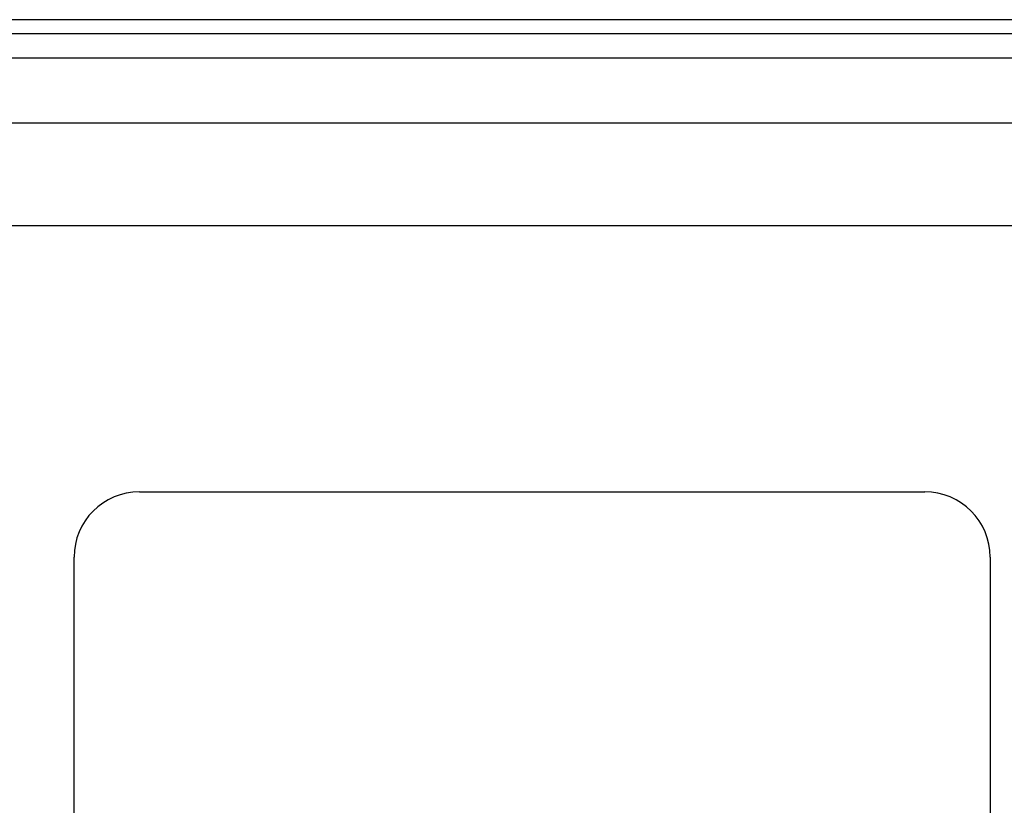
# Model space of a CAD drawing. Header units: inches. Extents: x 0 to 80.3, y -11 to 43.1.
# Tile 53 of 74: x 13.5 to 17.2, y 29.8 to 32.8. Entities that reach past the tile are written whole.
import ezdxf

# ---------------------------------------------------------------- set-up
doc = ezdxf.new("R2010")
doc.units = ezdxf.units.IN
doc.header["$MEASUREMENT"] = 0
doc.layers.add('Visible Edges(ANSI)', color=7, linetype='Continuous', lineweight=25)
doc.layers.add('Visible Tangent Edges(ANSI)', color=7, linetype='Continuous', lineweight=25)

msp = doc.modelspace()

# ---------------------------------------------------------------- linework, layer by layer
at = {"layer": 'Visible Edges(ANSI)'}
for p, q in [((19.0261, 32.7699), (3.4001, 32.7699)), ((3.4001, 32.7169), (19.0261, 32.7169)), ((4.1309, 32.3762), (18.275, 32.3762)), ((18.275, 31.9825), (4.1309, 31.9825)), ((13.9221, 30.9669), (16.9221, 30.9669)), ((13.6721, 29.2169), (13.6721, 30.7169)), ((17.1721, 30.7169), (17.1721, 29.2169))]:
    msp.add_line(p, q, dxfattribs=at)
for centre, start, end in [((13.9221, 30.7169), 90, 180), ((16.9221, 30.7169), 0, 90)]:
    msp.add_arc(centre, 0.25, start, end, dxfattribs=at)
at = {"layer": 'Visible Tangent Edges(ANSI)'}
msp.add_line((3.4001, 32.6239), (19.0261, 32.6239), dxfattribs=at)

doc.saveas('drawing.dxf')
